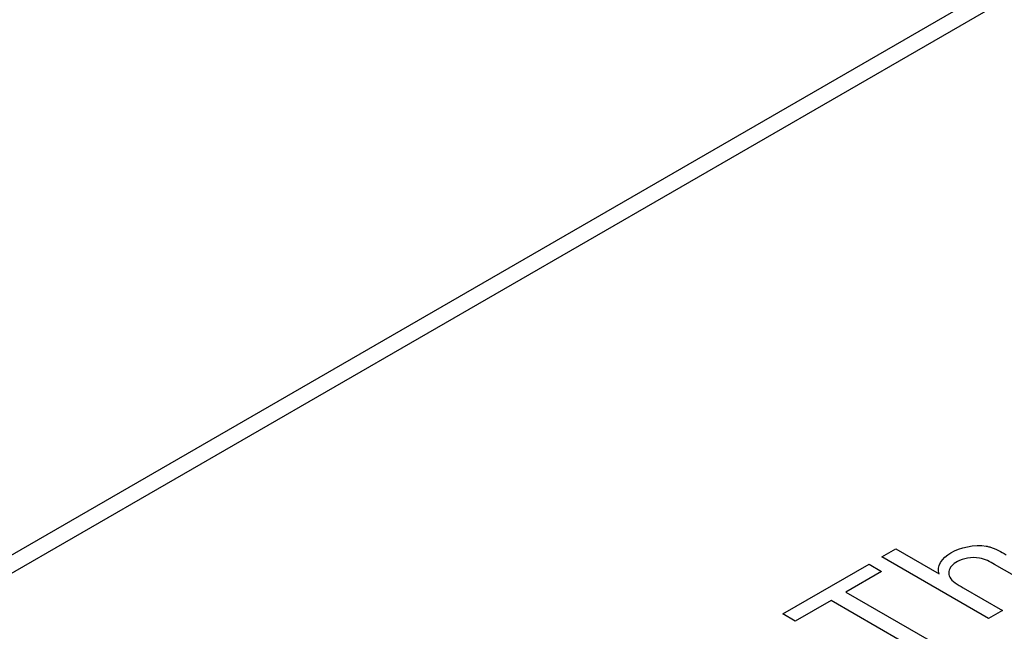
# Model space of a CAD drawing. Header units: inches. Extents: x 0 to 34, y 0 to 22.
# Tile 46 of 63: x 28.06 to 28.517, y 18.808 to 19.092. Entities that reach past the tile are written whole.
import ezdxf

# ---------------------------------------------------------------- set-up
doc = ezdxf.new("R2010")
doc.units = ezdxf.units.IN
doc.header["$LTSCALE"] = 1.87
doc.header["$MEASUREMENT"] = 0
doc.layers.get('0').update_dxf_attribs({"linetype": 'CONTINUOUS'})

msp = doc.modelspace()

# ---------------------------------------------------------------- linework, layer by layer
at = {"color": 40, "linetype": 'CONTINUOUS'}
for p, q in [((27.2844, 18.3979), (28.80155, 19.27388)), ((28.80891, 19.26962), (27.29177, 18.39364)), ((28.46023, 18.84259), (28.46676, 18.84636)), ((28.50982, 18.81395), (28.46023, 18.84259)), ((28.46676, 18.84636), (28.48691, 18.83473)), ((28.41423, 18.81611), (28.45434, 18.83927)), ((28.45434, 18.83927), (28.46019, 18.83589)), ((28.533, 18.82734), (28.51257, 18.83913)), ((28.46019, 18.83589), (28.44354, 18.82628)), ((28.44354, 18.82628), (28.48735, 18.80098)), ((28.49805, 18.82829), (28.51635, 18.81773)), ((28.43673, 18.82234), (28.42008, 18.81273)), ((28.48054, 18.79705), (28.43673, 18.82234)), ((28.42008, 18.81273), (28.41423, 18.81611)), ((28.51635, 18.81773), (28.50982, 18.81395))]:
    msp.add_line(p, q, dxfattribs=at)
for points in [[(28.49241, 18.84449), (28.49647, 18.84684), (28.50337, 18.8487), (28.50878, 18.84759)], [(28.48691, 18.83473), (28.48541, 18.83804), (28.48822, 18.84207), (28.49241, 18.84449)], [(28.49186, 18.83314), (28.49278, 18.8312), (28.49559, 18.82971), (28.49805, 18.82829)]]:
    msp.add_open_spline(points, degree=3, dxfattribs=at)
for points, knots in [([(28.50878, 18.84759), (28.50933, 18.84749), (28.51291, 18.84663), (28.51568, 18.84496), (28.518, 18.84362)], [0, 0, 0, 0, 0.149792, 1, 1, 1, 1]), ([(28.51257, 18.83913), (28.51053, 18.84031), (28.50573, 18.84324), (28.49787, 18.84192), (28.49537, 18.84048)], [0, 0, 0, 0, 0.449346, 1, 1, 1, 1]), ([(28.49537, 18.84048), (28.4943, 18.83986), (28.49149, 18.83776), (28.491, 18.83481), (28.49186, 18.83314)], [0, 0, 0, 0, 0.332985, 1, 1, 1, 1])]:
    msp.add_open_spline(points, degree=3, knots=knots, dxfattribs=at)

doc.saveas('drawing.dxf')
